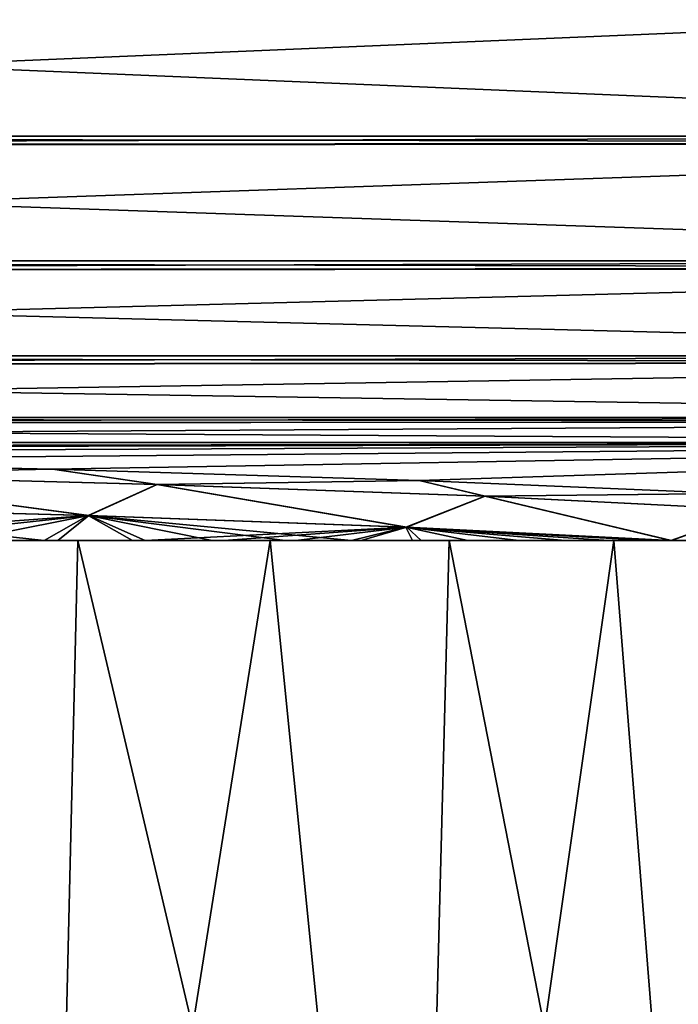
# Model space of a CAD drawing. Header units: metres. Extents: x -109 to 109, y -63 to 140.
# Tile 66 of 256: x -69.9 to -67.48, y 28.14 to 31.77. Entities that reach past the tile are written whole.
import ezdxf

# ---------------------------------------------------------------- set-up
doc = ezdxf.new("R2010")
doc.units = ezdxf.units.M
doc.layers.add('solid_502308_SW0001', color=7, linetype='CONTINUOUS')

msp = doc.modelspace()

# ---------------------------------------------------------------- linework, layer by layer
at = {"layer": 'solid_502308_SW0001'}
for points in [[(69.468643, 21.833605, 17.799309), (76.5, 35.943851, 18.161783), (-76.5, 35.943851, 18.161783)], [(67.435486, 21.949877, 17.802296), (69.468643, 21.833605, 17.799309), (-76.5, 35.943851, 18.161783)], [(40.900002, 21.949877, 17.802296), (67.435486, 21.949877, 17.802296), (-76.5, 35.943851, 18.161783)], [(38.606739, 21.79129, 17.798223), (40.900002, 21.949877, 17.802296), (-76.5, 35.943851, 18.161783)], [(36.353371, 21.317671, 17.786057), (38.606739, 21.79129, 17.798223), (-76.5, 35.943851, 18.161783)], [(34.18816, 20.53858, 17.766043), (36.353371, 21.317671, 17.786057), (-76.5, 35.943851, 18.161783)], [(31.215277, 20.53858, 17.766043), (34.18816, 20.53858, 17.766043), (-76.5, 35.943851, 18.161783)], [(28.242392, 20.53858, 17.766043), (31.215277, 20.53858, 17.766043), (-76.5, 35.943851, 18.161783)], [(25.269508, 20.53858, 17.766043), (28.242392, 20.53858, 17.766043), (-76.5, 35.943851, 18.161783)], [(22.296625, 20.53858, 17.766043), (25.269508, 20.53858, 17.766043), (-76.5, 35.943851, 18.161783)], [(19.323742, 20.53858, 17.766043), (22.296625, 20.53858, 17.766043), (-76.5, 35.943851, 18.161783)], [(16.350859, 20.53858, 17.766043), (19.323742, 20.53858, 17.766043), (-76.5, 35.943851, 18.161783)], [(13.377975, 20.53858, 17.766043), (16.350859, 20.53858, 17.766043), (-76.5, 35.943851, 18.161783)], [(10.405092, 20.53858, 17.766043), (13.377975, 20.53858, 17.766043), (-76.5, 35.943851, 18.161783)], [(7.432209, 20.53858, 17.766043), (10.405092, 20.53858, 17.766043), (-76.5, 35.943851, 18.161783)], [(4.459325, 20.53858, 17.766043), (7.432209, 20.53858, 17.766043), (-76.5, 35.943851, 18.161783)], [(1.486442, 20.53858, 17.766043), (4.459325, 20.53858, 17.766043), (-76.5, 35.943851, 18.161783)], [(-1.486442, 20.53858, 17.766043), (1.486442, 20.53858, 17.766043), (-76.5, 35.943851, 18.161783)], [(-4.459325, 20.53858, 17.766043), (-1.486442, 20.53858, 17.766043), (-76.5, 35.943851, 18.161783)], [(-7.432209, 20.53858, 17.766043), (-4.459325, 20.53858, 17.766043), (-76.5, 35.943851, 18.161783)], [(-10.405092, 20.53858, 17.766043), (-7.432209, 20.53858, 17.766043), (-76.5, 35.943851, 18.161783)], [(-13.377975, 20.53858, 17.766043), (-10.405092, 20.53858, 17.766043), (-76.5, 35.943851, 18.161783)], [(-16.350859, 20.53858, 17.766043), (-13.377975, 20.53858, 17.766043), (-76.5, 35.943851, 18.161783)], [(-19.323742, 20.53858, 17.766043), (-16.350859, 20.53858, 17.766043), (-76.5, 35.943851, 18.161783)], [(-22.296625, 20.53858, 17.766043), (-19.323742, 20.53858, 17.766043), (-76.5, 35.943851, 18.161783)], [(-25.269508, 20.53858, 17.766043), (-22.296625, 20.53858, 17.766043), (-76.5, 35.943851, 18.161783)], [(-28.242392, 20.53858, 17.766043), (-25.269508, 20.53858, 17.766043), (-76.5, 35.943851, 18.161783)], [(-31.215277, 20.53858, 17.766043), (-28.242392, 20.53858, 17.766043), (-76.5, 35.943851, 18.161783)], [(-34.18816, 20.53858, 17.766043), (-31.215277, 20.53858, 17.766043), (-76.5, 35.943851, 18.161783)], [(-36.351158, 21.317043, 17.786039), (-34.18816, 20.53858, 17.766043), (-76.5, 35.943851, 18.161783)], [(-38.604458, 21.790974, 17.798214), (-36.351158, 21.317043, 17.786039), (-76.5, 35.943851, 18.161783)], [(-40.900002, 21.949877, 17.802296), (-38.604458, 21.790974, 17.798214), (-76.5, 35.943851, 18.161783)], [(-67.435486, 21.949877, 17.802296), (-40.900002, 21.949877, 17.802296), (-76.5, 35.943851, 18.161783)], [(-69.471397, 21.833218, 17.799299), (-67.435486, 21.949877, 17.802296), (-76.5, 35.943851, 18.161783)], [(-69.726868, 21.805136, 17.798578), (-69.471397, 21.833218, 17.799299), (-76.5, 35.943851, 18.161783)], [(-71.898178, 21.501087, 17.790768), (-69.726868, 21.805136, 17.798578), (-76.5, 35.943851, 18.161783)], [(-76.5, 21.024673, -17.77853), (-76.5, 35.943851, -18.161783), (-8.65567, 35.943851, -18.161783)], [(-74.365692, 21.152267, -17.781807), (-76.5, 21.024673, -17.77853), (-8.65567, 35.943851, -18.161783)], [(-74.275269, 21.162558, -17.782072), (-74.365692, 21.152267, -17.781807), (-8.65567, 35.943851, -18.161783)], [(-72.027893, 21.481852, -17.790274), (-74.275269, 21.162558, -17.782072), (-8.65567, 35.943851, -18.161783)], [(-71.851234, 21.508389, -17.790955), (-72.027893, 21.481852, -17.790274), (-8.65567, 35.943851, -18.161783)], [(-69.732101, 21.804592, -17.798565), (-71.851234, 21.508389, -17.790955), (-8.65567, 35.943851, -18.161783)], [(-69.464867, 21.833981, -17.79932), (-69.732101, 21.804592, -17.798565), (-8.65567, 35.943851, -18.161783)], [(-67.435486, 21.949877, -17.802296), (-69.464867, 21.833981, -17.79932), (-8.65567, 35.943851, -18.161783)], [(-76.5, 31.861135, 14.369084), (-64.086311, 31.868427, 14.372743), (-64.086311, 31.340229, 14.035469)], [(-76.5, 31.340229, -14.035469), (-64.086311, 31.340229, -14.035469), (-64.086311, 31.865484, -14.371269)], [(-76.5, 31.858179, -14.367594), (-76.5, 31.340229, -14.035469), (-64.086311, 31.865484, -14.371269)], [(-76.5, 31.340229, 14.035469), (-76.5, 31.861135, 14.369084), (-64.086311, 31.340229, 14.035469)], [(-76.5, 31.340229, 14.035469), (-64.086311, 31.340229, 14.035469), (-64.086311, 31.31604, 14.015985)], [(-76.5, 31.306555, 14.00823), (-76.5, 31.340229, 14.035469), (-64.086311, 31.31604, 14.015985)], [(-76.5, 31.303997, -14.006127), (-64.086311, 31.31349, -14.013905), (-64.086311, 31.340229, -14.035469)], [(-76.5, 31.340229, -14.035469), (-76.5, 31.303997, -14.006127), (-64.086311, 31.340229, -14.035469)], [(-76.5, 31.306555, 14.00823), (-64.086311, 31.31604, 14.015985), (-64.086311, 30.881353, 13.580806)], [(-76.5, 30.881353, -13.580806), (-64.086311, 30.881353, -13.580806), (-64.086311, 31.31349, -14.013905)], [(-76.5, 31.303997, -14.006127), (-76.5, 30.881353, -13.580806), (-64.086311, 31.31349, -14.013905)], [(-76.5, 30.881353, 13.580806), (-76.5, 31.306555, 14.00823), (-64.086311, 30.881353, 13.580806)], [(-76.5, 30.881353, 13.580806), (-64.086311, 30.881353, 13.580806), (-64.086311, 30.85465, 13.547445)], [(-76.5, 30.844563, 13.534585), (-76.5, 30.881353, 13.580806), (-64.086311, 30.85465, 13.547445)], [(-76.5, 30.842527, -13.531973), (-64.086311, 30.852613, -13.544861), (-64.086311, 30.881353, -13.580806)], [(-76.5, 30.881353, -13.580806), (-76.5, 30.842527, -13.531973), (-64.086311, 30.881353, -13.580806)], [(-76.5, 30.844563, 13.534585), (-64.086311, 30.85465, 13.547445), (-64.086311, 30.530447, 13.038449)], [(-76.5, 30.530447, -13.038449), (-64.086311, 30.530447, -13.038449), (-64.086311, 30.852613, -13.544861)], [(-76.5, 30.842527, -13.531973), (-76.5, 30.530447, -13.038449), (-64.086311, 30.852613, -13.544861)], [(-76.5, 30.530447, 13.038449), (-76.5, 30.844563, 13.534585), (-64.086311, 30.530447, 13.038449)], [(-76.5, 30.530447, 13.038449), (-64.086311, 30.530447, 13.038449), (-64.086311, 30.506426, 12.989639)], [(-76.5, 30.497631, 12.971189), (-76.5, 30.530447, 13.038449), (-64.086311, 30.506426, 12.989639)], [(-76.5, 30.496218, -12.968194), (-64.086311, 30.505001, -12.986672), (-64.086311, 30.530447, -13.038449)], [(-76.5, 30.530447, -13.038449), (-76.5, 30.496218, -12.968194), (-64.086311, 30.530447, -13.038449)], [(-76.5, 30.497631, 12.971189), (-64.086311, 30.506426, 12.989639), (-64.086311, 30.30378, 12.433546)], [(-76.5, 30.30378, -12.433546), (-64.086311, 30.30378, -12.433546), (-64.086311, 30.505001, -12.986672)], [(-76.5, 30.496218, -12.968194), (-76.5, 30.30378, -12.433546), (-64.086311, 30.505001, -12.986672)], [(-76.5, 30.30378, 12.433546), (-76.5, 30.497631, 12.971189), (-64.086311, 30.30378, 12.433546)], [(-76.5, 30.30378, 12.433546), (-64.086311, 30.30378, 12.433546), (-64.086311, 30.288097, 12.369364)], [(-76.5, 30.282635, 12.345447), (-76.5, 30.30378, 12.433546), (-64.086311, 30.288097, 12.369364)], [(-76.5, 30.281912, -12.342215), (-64.086311, 30.287354, -12.366158), (-64.086311, 30.30378, -12.433546)], [(-76.5, 30.30378, -12.433546), (-76.5, 30.281912, -12.342215), (-64.086311, 30.30378, -12.433546)], [(-76.5, 30.282635, 12.345447), (-64.086311, 30.288097, 12.369364), (-64.086311, 30.211861, 11.794142)], [(-64.086311, 30.287354, -12.366158), (-76.5, 30.211861, -11.794142), (-64.086311, 30.211861, -11.794142)], [(-76.5, 30.281912, -12.342215), (-76.5, 30.211861, -11.794142), (-64.086311, 30.287354, -12.366158)], [(-76.5, 30.282635, 12.345447), (-64.086311, 30.211861, 11.794142), (-76.5, 30.211861, 11.794142)], [(-64.086311, 30.211861, 11.794142), (-74.708435, 30.186016, 11.054048), (-76.5, 30.191029, 11.197591)], [(-76.5, 30.211861, 11.794142), (-64.086311, 30.211861, 11.794142), (-76.5, 30.191029, 11.197591)], [(-72.962158, 30.171099, -10.626888), (-64.086311, 30.211861, -11.794142), (-76.5, 30.211861, -11.794142)], [(-64.086311, 30.211861, 11.794142), (-72.962158, 30.171099, 10.626888), (-74.708435, 30.186016, 11.054048)], [(-64.086311, 30.211861, 11.794142), (-71.306396, 30.14666, 9.927043), (-72.962158, 30.171099, 10.626888)], [(-72.962158, 30.171099, -10.626888), (-71.306396, 30.14666, -9.927043), (-64.086311, 30.211861, -11.794142)], [(-64.086311, 30.211861, 11.794142), (-69.783104, 30.113319, 8.972297), (-71.306396, 30.14666, 9.927043)], [(-71.306396, 30.14666, -9.927043), (-69.783104, 30.113319, -8.972297), (-64.086311, 30.211861, -11.794142)], [(-64.086311, 30.211861, 11.794142), (-68.430977, 30.071922, 7.786828), (-69.783104, 30.113319, 8.972297)], [(-69.783104, 30.113319, -8.972297), (-68.430977, 30.071922, -7.786828), (-64.086311, 30.211861, -11.794142)], [(-64.086311, 30.211861, 11.794142), (-67.285614, 30.02356, 6.401896), (-68.430977, 30.071922, 7.786828)], [(-68.430977, 30.071922, -7.786828), (-67.285614, 30.02356, -6.401896), (-64.086311, 30.211861, -11.794142)], [(-70.782539, 30.093523, 9.285362), (-71.306396, 30.14666, 9.927043), (-69.783104, 30.113319, 8.972297)], [(-70.78347, 30.093462, -9.285559), (-69.783104, 30.113319, -8.972297), (-71.306396, 30.14666, -9.927043)], [(-70.990753, 29.978182, -9.035672), (-69.651207, 29.942385, -8.067792), (-70.78347, 30.093462, -9.285559)], [(-69.648743, 29.942455, 8.066074), (-70.988678, 29.978279, 9.034738), (-70.782539, 30.093523, 9.285362)], [(-70.78347, 30.093462, -9.285559), (-69.397469, 30.057148, -8.273734), (-69.783104, 30.113319, -8.972297)], [(-69.651207, 29.942385, -8.067792), (-69.397469, 30.057148, -8.273734), (-70.78347, 30.093462, -9.285559)], [(-69.396393, 30.057198, 8.273233), (-70.782539, 30.093523, 9.285362), (-69.783104, 30.113319, 8.972297)], [(-69.648743, 29.942455, 8.066074), (-70.782539, 30.093523, 9.285362), (-69.396393, 30.057198, 8.273233)], [(-69.396393, 30.057198, 8.273233), (-69.783104, 30.113319, 8.972297), (-68.430977, 30.071922, 7.786828)], [(-69.397469, 30.057148, -8.273734), (-68.430977, 30.071922, -7.786828), (-69.783104, 30.113319, -8.972297)], [(-69.651207, 29.942385, -8.067792), (-68.479301, 29.899313, -6.903873), (-69.397469, 30.057148, -8.273734)], [(-68.476662, 29.899351, 6.901242), (-69.648743, 29.942455, 8.066074), (-69.396393, 30.057198, 8.273233)], [(-69.397469, 30.057148, -8.273734), (-68.188057, 30.013477, -7.057767), (-68.430977, 30.071922, -7.786828)], [(-68.479301, 29.899313, -6.903873), (-68.188057, 30.013477, -7.057767), (-69.397469, 30.057148, -8.273734)], [(-68.186913, 30.013515, 7.056916), (-69.396393, 30.057198, 8.273233), (-68.430977, 30.071922, 7.786828)], [(-68.476662, 29.899351, 6.901242), (-69.396393, 30.057198, 8.273233), (-68.186913, 30.013515, 7.056916)], [(-68.186913, 30.013515, 7.056916), (-68.430977, 30.071922, 7.786828), (-67.285614, 30.02356, 6.401896)], [(-68.188057, 30.013477, -7.057767), (-67.285614, 30.02356, -6.401896), (-68.430977, 30.071922, -7.786828)], [(-68.479301, 29.899313, -6.903873), (-67.50235, 29.85, -5.571369), (-68.188057, 30.013477, -7.057767)], [(-67.49971, 29.85, 5.567673), (-68.476662, 29.899351, 6.901242), (-68.186913, 30.013515, 7.056916)], [(-68.188057, 30.013477, -7.057767), (-67.184822, 29.963551, -5.668133), (-67.285614, 30.02356, -6.401896)], [(-67.50235, 29.85, -5.571369), (-67.184822, 29.963551, -5.668133), (-68.188057, 30.013477, -7.057767)], [(-67.183701, 29.963575, 5.666903), (-68.186913, 30.013515, 7.056916), (-67.285614, 30.02356, 6.401896)], [(-67.49971, 29.85, 5.567673), (-68.186913, 30.013515, 7.056916), (-67.183701, 29.963575, 5.666903)], [(-69.813766, 29.85, -7.991048), (-69.651207, 29.942385, -8.067792), (-70.990753, 29.978182, -9.035672)], [(-70.172424, 29.85, -8.259295), (-69.813766, 29.85, -7.991048), (-70.990753, 29.978182, -9.035672)], [(-70.928696, 29.85, 8.753385), (-70.988678, 29.978279, 9.034738), (-69.648743, 29.942455, 8.066074)], [(-70.503822, 29.85, 8.485933), (-70.928696, 29.85, 8.753385), (-69.648743, 29.942455, 8.066074)], [(-70.116081, 29.85, 8.218652), (-70.503822, 29.85, 8.485933), (-69.648743, 29.942455, 8.066074)], [(-69.76239, 29.85, 7.950977), (-70.116081, 29.85, 8.218652), (-69.648743, 29.942455, 8.066074)], [(-69.813766, 29.85, -7.991048), (-69.487785, 29.85, -7.729025), (-69.651207, 29.942385, -8.067792)], [(-69.44136, 29.85, 7.689751), (-69.76239, 29.85, 7.950977), (-69.648743, 29.942455, 8.066074)], [(-68.680122, 29.85, -6.980666), (-68.479301, 29.899313, -6.903873), (-69.651207, 29.942385, -8.067792)], [(-68.924591, 29.85, -7.223302), (-68.680122, 29.85, -6.980666), (-69.651207, 29.942385, -8.067792)], [(-69.193825, 29.85, -7.472743), (-68.924591, 29.85, -7.223302), (-69.651207, 29.942385, -8.067792)], [(-69.487785, 29.85, -7.729025), (-69.193825, 29.85, -7.472743), (-69.651207, 29.942385, -8.067792)], [(-69.44136, 29.85, 7.689751), (-69.648743, 29.942455, 8.066074), (-68.476662, 29.899351, 6.901242)], [(-67.50235, 29.85, -5.571369), (-67.450294, 29.85, -5.497517), (-67.184822, 29.963551, -5.668133)], [(-67.431015, 29.85, 5.469777), (-67.49971, 29.85, 5.567673), (-67.183701, 29.963575, 5.666903)], [(-69.1511, 29.85, 7.434145), (-69.44136, 29.85, 7.689751), (-68.476662, 29.899351, 6.901242)], [(-68.885559, 29.85, 7.185541), (-69.1511, 29.85, 7.434145), (-68.476662, 29.899351, 6.901242)], [(-68.644203, 29.85, 6.943921), (-68.885559, 29.85, 7.185541), (-68.476662, 29.899351, 6.901242)], [(-68.680122, 29.85, -6.980666), (-68.455612, 29.85, -6.74569), (-68.479301, 29.899313, -6.903873)], [(-68.422867, 29.85, 6.710083), (-68.644203, 29.85, 6.943921), (-68.476662, 29.899351, 6.901242)], [(-67.585426, 29.85, -5.686547), (-67.50235, 29.85, -5.571369), (-68.479301, 29.899313, -6.903873)], [(-67.731346, 29.85, -5.882957), (-67.585426, 29.85, -5.686547), (-68.479301, 29.899313, -6.903873)], [(-67.890411, 29.85, -6.087019), (-67.731346, 29.85, -5.882957), (-68.479301, 29.899313, -6.903873)], [(-68.06266, 29.85, -6.298772), (-67.890411, 29.85, -6.087019), (-68.479301, 29.899313, -6.903873)], [(-68.251045, 29.85, -6.518314), (-68.06266, 29.85, -6.298772), (-68.479301, 29.899313, -6.903873)], [(-68.455612, 29.85, -6.74569), (-68.251045, 29.85, -6.518314), (-68.479301, 29.899313, -6.903873)], [(-68.422867, 29.85, 6.710083), (-68.476662, 29.899351, 6.901242), (-67.49971, 29.85, 5.567673)], [(-70.440575, 29.85, 9.626748), (-69.813614, 24.625, 9.202329), (-71.336105, 24.625, 10.135325)], [(-71.231461, 29.85, -10.08128), (-71.336105, 24.625, -10.135325), (-69.813614, 24.625, -9.202329)], [(-70.440575, 29.85, -9.626748), (-71.231461, 29.85, -10.08128), (-69.813614, 24.625, -9.202329)], [(-70.440575, 29.85, 9.626748), (-70.116081, 29.85, 8.218652), (-69.76239, 29.85, 7.950977)], [(-70.440575, 29.85, 9.626748), (-69.76239, 29.85, 7.950977), (-69.688583, 29.85, 9.110116)], [(-69.688583, 29.85, -9.110116), (-70.172424, 29.85, -8.259295), (-70.440575, 29.85, -9.626748)], [(-70.440575, 29.85, 9.626748), (-69.688583, 29.85, 9.110116), (-69.813614, 24.625, 9.202329)], [(-69.688583, 29.85, -9.110116), (-70.440575, 29.85, -9.626748), (-69.813614, 24.625, -9.202329)], [(-69.688583, 29.85, -9.110116), (-69.813766, 29.85, -7.991048), (-70.172424, 29.85, -8.259295)], [(-69.688583, 29.85, -9.110116), (-69.487785, 29.85, -7.729025), (-69.813766, 29.85, -7.991048)], [(-68.97979, 29.85, 8.534469), (-68.456657, 24.625, 8.04334), (-69.813614, 24.625, 9.202329)], [(-69.688583, 29.85, 9.110116), (-68.97979, 29.85, 8.534469), (-69.813614, 24.625, 9.202329)], [(-69.688583, 29.85, -9.110116), (-69.813614, 24.625, -9.202329), (-68.456657, 24.625, -8.04334)], [(-69.688583, 29.85, 9.110116), (-69.76239, 29.85, 7.950977), (-69.44136, 29.85, 7.689751)], [(-69.688583, 29.85, 9.110116), (-69.44136, 29.85, 7.689751), (-69.1511, 29.85, 7.434145)], [(-69.688583, 29.85, 9.110116), (-69.1511, 29.85, 7.434145), (-68.97979, 29.85, 8.534469)], [(-68.97979, 29.85, -8.534469), (-69.487785, 29.85, -7.729025), (-69.688583, 29.85, -9.110116)], [(-68.97979, 29.85, -8.534469), (-69.688583, 29.85, -9.110116), (-68.456657, 24.625, -8.04334)], [(-68.97979, 29.85, -8.534469), (-69.193825, 29.85, -7.472743), (-69.487785, 29.85, -7.729025)], [(-68.97979, 29.85, -8.534469), (-68.924591, 29.85, -7.223302), (-69.193825, 29.85, -7.472743)], [(-68.97979, 29.85, 8.534469), (-69.1511, 29.85, 7.434145), (-68.885559, 29.85, 7.185541)], [(-68.97979, 29.85, 8.534469), (-68.885559, 29.85, 7.185541), (-68.644203, 29.85, 6.943921)], [(-68.97979, 29.85, 8.534469), (-68.644203, 29.85, 6.943921), (-68.422867, 29.85, 6.710083)], [(-68.97979, 29.85, 8.534469), (-68.422867, 29.85, 6.710083), (-68.320175, 29.85, 7.904486)], [(-68.320175, 29.85, -7.904486), (-68.924591, 29.85, -7.223302), (-68.97979, 29.85, -8.534469)], [(-68.97979, 29.85, 8.534469), (-68.320175, 29.85, 7.904486), (-68.456657, 24.625, 8.04334)], [(-68.320175, 29.85, -7.904486), (-68.97979, 29.85, -8.534469), (-68.456657, 24.625, -8.04334)], [(-68.320175, 29.85, -7.904486), (-68.680122, 29.85, -6.980666), (-68.924591, 29.85, -7.223302)], [(-68.320175, 29.85, -7.904486), (-68.455612, 29.85, -6.74569), (-68.680122, 29.85, -6.980666)], [(-67.712563, 29.85, 7.222984), (-67.297668, 24.625, 6.686387), (-68.456657, 24.625, 8.04334)], [(-68.320175, 29.85, 7.904486), (-67.712563, 29.85, 7.222984), (-68.456657, 24.625, 8.04334)], [(-68.320175, 29.85, -7.904486), (-68.456657, 24.625, -8.04334), (-67.297668, 24.625, -6.686387)], [(-68.320175, 29.85, -7.904486), (-68.251045, 29.85, -6.518314), (-68.455612, 29.85, -6.74569)], [(-68.220917, 29.85, 6.483927), (-68.422867, 29.85, 6.710083), (-67.49971, 29.85, 5.567673)], [(-68.320175, 29.85, 7.904486), (-68.422867, 29.85, 6.710083), (-68.220917, 29.85, 6.483927)], [(-68.320175, 29.85, 7.904486), (-68.220917, 29.85, 6.483927), (-68.03521, 29.85, 6.26567)], [(-68.320175, 29.85, 7.904486), (-68.03521, 29.85, 6.26567), (-67.865128, 29.85, 6.055207)], [(-68.320175, 29.85, 7.904486), (-67.865128, 29.85, 6.055207), (-67.712563, 29.85, 7.222984)], [(-67.712563, 29.85, -7.222984), (-68.251045, 29.85, -6.518314), (-68.320175, 29.85, -7.904486)], [(-67.712563, 29.85, -7.222984), (-68.320175, 29.85, -7.904486), (-67.297668, 24.625, -6.686387)], [(-67.712563, 29.85, -7.222984), (-68.06266, 29.85, -6.298772), (-68.251045, 29.85, -6.518314)], [(-68.03521, 29.85, 6.26567), (-68.220917, 29.85, 6.483927), (-67.49971, 29.85, 5.567673)], [(-67.712563, 29.85, -7.222984), (-67.890411, 29.85, -6.087019), (-68.06266, 29.85, -6.298772)], [(-67.865128, 29.85, 6.055207), (-68.03521, 29.85, 6.26567), (-67.49971, 29.85, 5.567673)], [(-67.712563, 29.85, -7.222984), (-67.731346, 29.85, -5.882957), (-67.890411, 29.85, -6.087019)], [(-67.708336, 29.85, 5.852502), (-67.865128, 29.85, 6.055207), (-67.49971, 29.85, 5.567673)], [(-67.712563, 29.85, 7.222984), (-67.865128, 29.85, 6.055207), (-67.708336, 29.85, 5.852502)], [(-67.712563, 29.85, -7.222984), (-67.585426, 29.85, -5.686547), (-67.731346, 29.85, -5.882957)], [(-67.712563, 29.85, 7.222984), (-67.49971, 29.85, 5.567673), (-67.431015, 29.85, 5.469777)], [(-67.712563, 29.85, 7.222984), (-67.564209, 29.85, 5.657415), (-67.49971, 29.85, 5.567673)], [(-67.712563, 29.85, 7.222984), (-67.431015, 29.85, 5.469777), (-67.308144, 29.85, 5.289411)], [(-67.712563, 29.85, 7.222984), (-67.308144, 29.85, 5.289411), (-67.194328, 29.85, 5.116087)], [(-67.712563, 29.85, 7.222984), (-67.194328, 29.85, 5.116087), (-67.161491, 29.85, 6.494815)], [(-67.712563, 29.85, 7.222984), (-67.708336, 29.85, 5.852502), (-67.564209, 29.85, 5.657415)], [(-67.161491, 29.85, -6.494815), (-67.585426, 29.85, -5.686547), (-67.712563, 29.85, -7.222984)], [(-67.712563, 29.85, 7.222984), (-67.161491, 29.85, 6.494815), (-67.297668, 24.625, 6.686387)], [(-67.161491, 29.85, -6.494815), (-67.712563, 29.85, -7.222984), (-67.297668, 24.625, -6.686387)], [(-67.708336, 29.85, 5.852502), (-67.49971, 29.85, 5.567673), (-67.564209, 29.85, 5.657415)], [(-67.161491, 29.85, -6.494815), (-67.50235, 29.85, -5.571369), (-67.585426, 29.85, -5.686547)], [(-67.161491, 29.85, -6.494815), (-67.450294, 29.85, -5.497517), (-67.50235, 29.85, -5.571369)]]:
    msp.add_3dface(points, dxfattribs=at)

doc.saveas('drawing.dxf')
